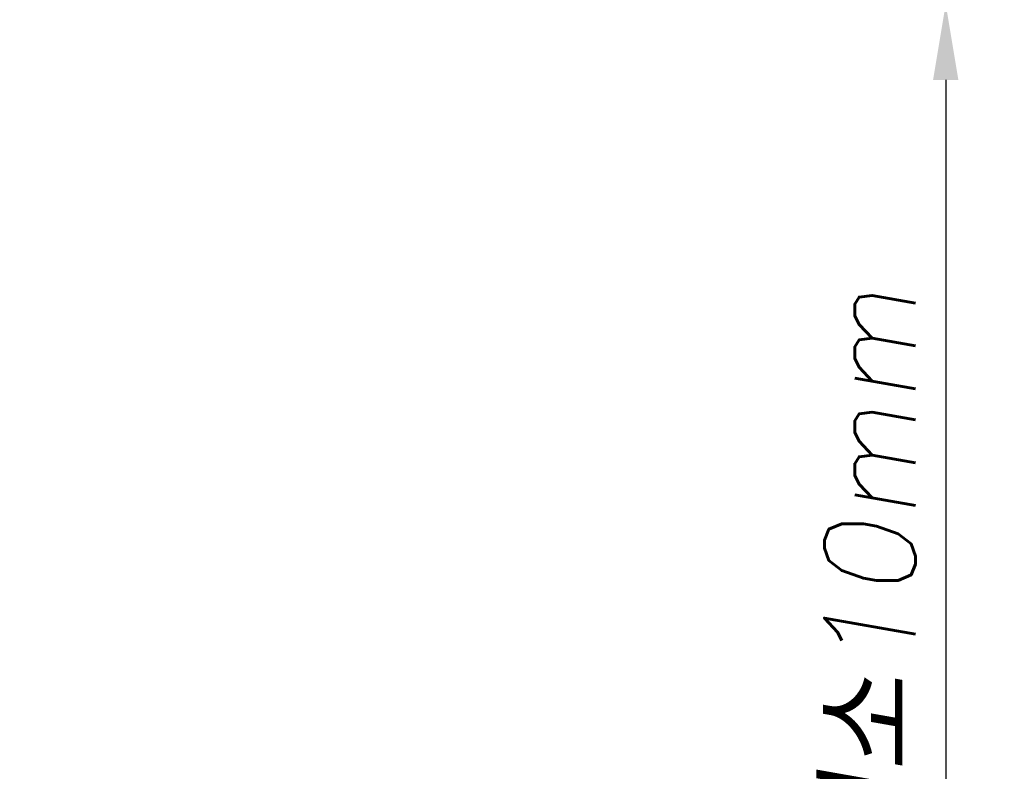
# Model space of a CAD drawing. Header units: millimetres. Extents: x 0 to 7560, y 0 to 5346.
# Tile 18 of 149: x 2134 to 2459, y 514 to 762. Entities that reach past the tile are written whole.
import ezdxf

# ---------------------------------------------------------------- set-up
doc = ezdxf.new("R2010")
doc.units = ezdxf.units.MM
doc.styles.add('ROMANS', font='romans.shx', dxfattribs={"oblique": 10, "bigfont": 'whgtxt.shx'})
doc.dimstyles.new('zeus', dxfattribs={"dimtxt": 30, "dimasz": 25, "dimexe": 1, "dimexo": 1, "dimgap": 10, "dimtad": 1, "dimdsep": 46, "dimtxsty": 'ROMANS', "dimcen": 0, "dimclrd": 1, "dimclre": 1, "dimclrt": 2, "dimazin": 2, "dimtfac": 1, "dimtmove": 0, "dimatfit": 3, "dimfxl": 1, "dimarcsym": 0})

# ---------------------------------------------------------------- blocks, each defined once
blk = doc.blocks.new('*D2356')
at = {"color": 1, "lineweight": -2, "ltscale": 0.3, "transparency": 16777216}
for p, q in [((2439.88, 802.3), (2439.88, 827.3)), ((1981.77, 777.3), (2440.88, 777.3)), ((2439.88, 777.3), (2439.88, 767.3)), ((1987.59, 767.3), (2440.88, 767.3)), ((2439.88, 742.3), (2439.88, 193.66))]:
    blk.add_line(p, q, dxfattribs=at)
at = {"color": 1, "ltscale": 0.3, "transparency": 16777216}
for points in [[(2435.71, 802.3), (2444.05, 802.3), (2439.88, 777.3)], [(2435.71, 742.3), (2444.05, 742.3), (2439.88, 767.3)]]:
    blk.add_solid(points, dxfattribs=at)
at = {"layer": 'Defpoints', "color": 0, "ltscale": 0.3, "transparency": 16777216}
for p in [(1980.77, 777.3), (2439.88, 777.3), (1986.59, 767.3)]:
    blk.add_point(p, dxfattribs=at)
at = {"color": 2, "ltscale": 0.3, "transparency": 16777216, "insert": (2414.88, 455.48), "char_height": 30, "attachment_point": 5, "rotation": 90, "style": 'ROMANS'}
blk.add_mtext('공간확보 영역=최소10mm', dxfattribs=at)

msp = doc.modelspace()

# ---------------------------------------------------------------- dimensions: what is measured, and where the dimension line sits
at = {"ltscale": 0.3}
dim = msp.add_linear_dim(base=(2439.88, 777.304), p1=(1986.588, 767.304), p2=(1980.771, 777.304), angle=90, text='공간확보 영역=최소<>mm', dimstyle='zeus', dxfattribs=at)
dim.commit()
dim.dimension.update_dxf_attribs({"geometry": '*D2356', "text_midpoint": (2439.88, 455.481), "dimtype": 160})

doc.saveas('drawing.dxf')
